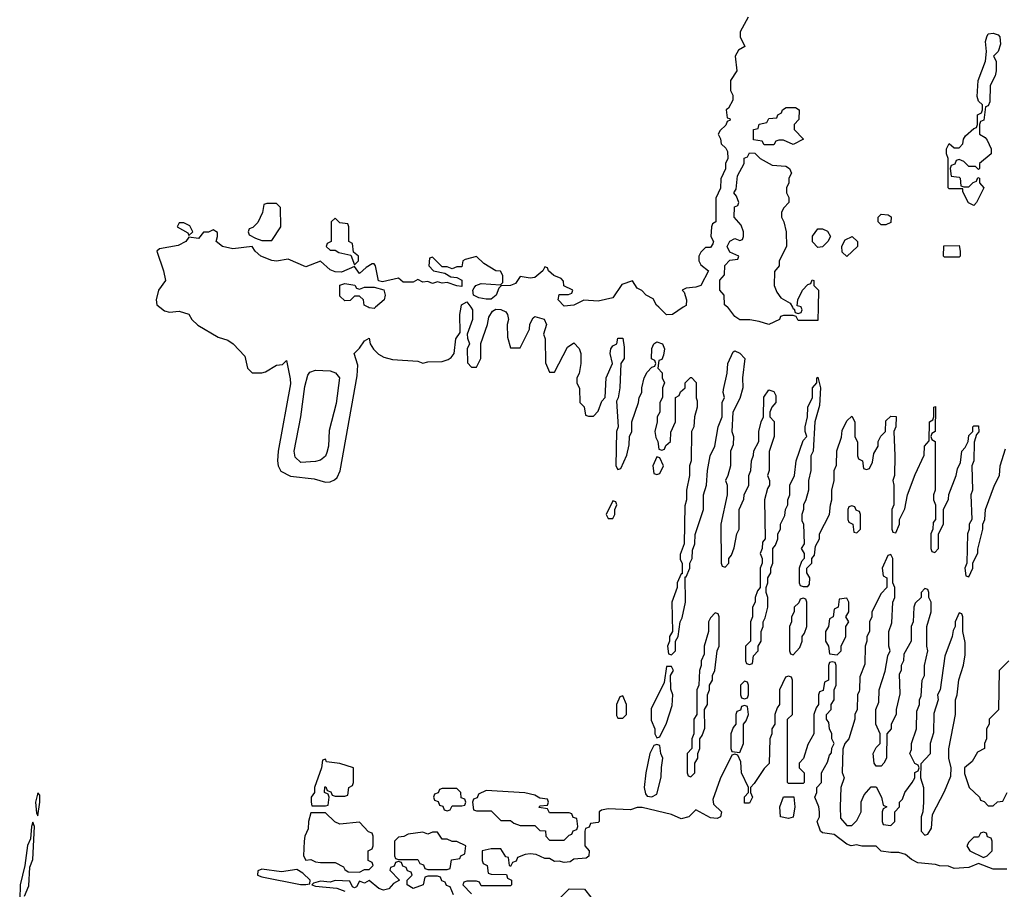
# Model space of a CAD drawing. Header units: inches. Extents: x 2701622 to 2964296, y 496201 to 720542.
# Tile 25 of 256: x 2726556 to 2730596, y 697612 to 701180. Entities that reach past the tile are written whole.
import ezdxf

# ---------------------------------------------------------------- set-up
doc = ezdxf.new("R2010")
doc.units = ezdxf.units.IN
doc.header["$MEASUREMENT"] = 0
for name, color, linetype in [('C7629', 7, 'Continuous'), ('C7639', 7, 'Continuous'), ('C7720', 7, 'Continuous'), ('C7730', 7, 'Continuous')]:
    doc.layers.add(name, color=color, linetype=linetype)

msp = doc.modelspace()

# ---------------------------------------------------------------- linework, layer by layer
at = {"layer": 'C7629', "color": 4, "elevation": 8}
for points in [[(2727131.5, 700000), (2727150, 699985.5), (2727170, 699980.5), (2727210, 699984.7), (2727250, 699972), (2727262, 699950), (2727286.4, 699926.4), (2727370, 699878), (2727410, 699864.7), (2727432, 699850), (2727479.1, 699799.1), (2727490.8, 699750.8), (2727510, 699731.3), (2727549.1, 699730.9), (2727564.7, 699735.3), (2727610, 699762), (2727634, 699766), (2727650, 699782), (2727666.2, 699706.2), (2727666.6, 699686.6), (2727616.9, 699410), (2727613.6, 699370), (2727616.9, 699350), (2727627.8, 699327.8), (2727667.2, 699307.2), (2727764.2, 699295.8), (2727810, 699282.4), (2727830, 699283.8), (2727847.6, 699292.4), (2727858.4, 699301.6), (2727871.2, 699328.8), (2727941, 699719), (2727942.7, 699762.7), (2727928, 699810), (2727950, 699832), (2727970, 699862), (2727990, 699874), (2727994, 699850), (2728008, 699828), (2728028, 699808), (2728050, 699794.8), (2728086, 699786), (2728190, 699778.8), (2728210, 699771.3), (2728230, 699776), (2728290, 699777.3), (2728314, 699786), (2728326.6, 699793.4), (2728339, 699810), (2728345.2, 699870), (2728363.1, 699896.9), (2728361.2, 699970), (2728367, 700000)], [(2728015.5, 700000), (2728010, 699995.3), (2727990, 699998), (2727986.1, 700000)], [(2728406.5, 700000), (2728414, 699990), (2728414, 699950), (2728392, 699890), (2728392.7, 699872.7), (2728402, 699850), (2728392, 699830), (2728392.7, 699772.7), (2728410, 699754), (2728430, 699754), (2728448, 699790), (2728448.4, 699851.6), (2728475.3, 699930), (2728480.4, 699959.6), (2728496.4, 699983.6), (2728510, 699992), (2728530, 699991.3), (2728550, 699982), (2728558, 699970), (2728561, 699950), (2728556, 699930), (2728556.9, 699876.9), (2728570, 699834), (2728610, 699834), (2728648, 699910), (2728648.7, 699931.3), (2728663.1, 699956.9), (2728670, 699962), (2728708.4, 699951.6), (2728718, 699930), (2728704.7, 699890), (2728711.3, 699870), (2728712.7, 699772.7), (2728730, 699734), (2728750, 699734), (2728803.1, 699836.9), (2728830, 699854), (2728851.6, 699831.6), (2728858, 699810), (2728858, 699770), (2728851.6, 699728.4), (2728842, 699710), (2728842, 699690), (2728852.7, 699667.3), (2728854, 699610), (2728871.6, 699591.6), (2728878, 699558), (2728890, 699554), (2728910, 699554), (2728930, 699574), (2728944.7, 699615.3), (2728958, 699630), (2728962, 699710), (2728988, 699770), (2728979, 699810), (2728982, 699830), (2728990, 699842), (2729006, 699850), (2729010, 699874), (2729030, 699874), (2729036, 699836), (2729036, 699790), (2729022, 699770), (2729018, 699670), (2729011.1, 699628.9), (2729004.7, 699615.3), (2729012, 699510), (2729004.7, 699490), (2729002, 699350), (2729010, 699334), (2729022, 699338), (2729047.3, 699392.7), (2729056.4, 699436.4), (2729058, 699470), (2729068, 699490), (2729068, 699530), (2729095.3, 699610), (2729098, 699630), (2729108, 699650), (2729108, 699670), (2729118, 699710), (2729130, 699734), (2729150, 699754), (2729162, 699758), (2729166, 699770), (2729162, 699782), (2729148.4, 699788.4), (2729148.9, 699831.1), (2729158, 699850), (2729170, 699858), (2729194, 699850), (2729202, 699830), (2729196.9, 699803.1), (2729190, 699786), (2729178, 699782), (2729174, 699750), (2729191.6, 699731.6), (2729192, 699710), (2729202, 699690), (2729194, 699670), (2729194, 699630), (2729182, 699610), (2729182, 699570), (2729172, 699550), (2729172, 699530), (2729162, 699490), (2729165.4, 699465.4), (2729174, 699450), (2729178, 699418), (2729190, 699414), (2729202, 699418), (2729207.3, 699432.7), (2729226, 699450), (2729227.3, 699487.3), (2729246, 699530), (2729246, 699630), (2729262, 699638), (2729267.3, 699652.7), (2729286, 699670), (2729286, 699690), (2729308.4, 699711.6), (2729312, 699712), (2729331.6, 699691.6), (2729332, 699628), (2729336, 699616), (2729336, 699590), (2729324.7, 699550), (2729322, 699510), (2729312, 699490), (2729311.3, 699370), (2729304.7, 699350), (2729304.7, 699310), (2729291.3, 699250), (2729291.3, 699210), (2729285.4, 699185.4), (2729282, 699030), (2729265.4, 698985.4), (2729265.4, 698965.4), (2729274, 698950), (2729274, 698906), (2729270, 698906), (2729254, 698870), (2729254, 698850), (2729232, 698790), (2729234, 698670), (2729222, 698650), (2729222, 698630), (2729214, 698610), (2729218, 698578), (2729230, 698574), (2729246, 698590), (2729246, 698630), (2729258, 698650), (2729266, 698710), (2729274.6, 698725.4), (2729288, 698790), (2729286, 698894), (2729290, 698894), (2729306, 698930), (2729306, 698950), (2729315.3, 698970), (2729316.4, 699003.6), (2729326, 699030), (2729327.3, 699067.3), (2729362, 699170), (2729362, 699230), (2729374, 699270), (2729378, 699330), (2729388.9, 699391.1), (2729408, 699430), (2729422, 699510), (2729438, 699550), (2729438, 699610), (2729448, 699630), (2729442, 699650), (2729443.1, 699663.1), (2729459, 699730), (2729462, 699770), (2729483.1, 699816.9), (2729490, 699822), (2729510, 699812), (2729531.3, 699790), (2729521, 699710), (2729522.8, 699670), (2729510, 699626), (2729482, 699570), (2729478, 699490), (2729484.7, 699470), (2729483.6, 699436.4), (2729472, 699410), (2729472, 699350), (2729462, 699310), (2729452, 699290), (2729458, 699270), (2729458, 699230), (2729432, 699110), (2729434, 698950), (2729438, 698938), (2729450, 698934), (2729466, 698950), (2729466, 698970), (2729476.4, 698983.6), (2729487.3, 699012.7), (2729498, 699070), (2729508, 699090), (2729508, 699170), (2729527.3, 699212.7), (2729528, 699230), (2729548, 699270), (2729548, 699310), (2729555.3, 699330), (2729558, 699370), (2729567.3, 699392.7), (2729568.4, 699411.6), (2729588, 699450), (2729588.9, 699491.1), (2729598, 699530), (2729608, 699550), (2729608.4, 699631.6), (2729630, 699662), (2729650, 699654), (2729658, 699638), (2729658, 699610), (2729642, 699590), (2729634, 699570), (2729634, 699550), (2729650.9, 699530.9), (2729651, 699470), (2729631.6, 699408.4), (2729631.3, 699330), (2729624.7, 699310), (2729632, 699290), (2729632, 699270), (2729623.6, 699256.4), (2729612, 699210), (2729614, 699050), (2729603.6, 699036.4), (2729602, 699010), (2729594, 698990), (2729602, 698970), (2729602, 698950), (2729594, 698930), (2729594, 698850), (2729583.6, 698836.4), (2729574, 698810), (2729574, 698790), (2729562, 698770), (2729562, 698730), (2729554, 698710), (2729554, 698630), (2729534, 698610), (2729534, 698550), (2729538, 698538), (2729550, 698534), (2729562, 698538), (2729566, 698570), (2729586, 698590), (2729586, 698610), (2729598, 698630), (2729598, 698670), (2729606, 698690), (2729606, 698710), (2729614.6, 698725.4), (2729626, 698770), (2729626, 698810), (2729618, 698830), (2729618, 698850), (2729626, 698870), (2729626, 698890), (2729638, 698910), (2729638, 698930), (2729646, 698950), (2729646, 699010), (2729656.4, 699023.6), (2729666, 699050), (2729666, 699070), (2729678, 699090), (2729678, 699110), (2729694.6, 699145.4), (2729698, 699170), (2729708, 699190), (2729708, 699210), (2729715.3, 699230), (2729715.3, 699270), (2729735.3, 699310), (2729742, 699370), (2729770, 699454), (2729786, 699470), (2729778, 699490), (2729778, 699510), (2729788.9, 699551.1), (2729789.2, 699590), (2729808.7, 699630), (2729808.7, 699670), (2729826, 699690), (2729826, 699710), (2729830, 699714), (2729842, 699670), (2729836.9, 699596.9), (2729818, 699530), (2729811.3, 699410), (2729802, 699390), (2729802, 699330), (2729792, 699290), (2729792, 699250), (2729782, 699210), (2729772, 699190), (2729772, 699170), (2729764.7, 699150), (2729765.4, 699125.4), (2729772, 699110), (2729774, 699030), (2729762, 699010), (2729774, 698990), (2729774, 698970), (2729763.6, 698956.4), (2729754, 698930), (2729754, 698870), (2729758, 698858), (2729770, 698854), (2729790, 698854), (2729796.4, 698863.6), (2729798, 698890), (2729786, 698910), (2729786, 698930), (2729806, 698950), (2729806, 698970), (2729816.4, 698983.6), (2729820.4, 699019.6), (2729838, 699050), (2729838, 699070), (2729878, 699150), (2729882, 699190), (2729888.7, 699210), (2729888, 699250), (2729898, 699290), (2729898, 699330), (2729907.3, 699352.7), (2729908.9, 699411.1), (2729927.3, 699467.3), (2729930, 699494), (2729950, 699534), (2729970, 699554), (2729982, 699530), (2729982, 699470), (2729992.7, 699447.3), (2729994, 699390), (2729998, 699378), (2730000, 699377)], [(2729278.2, 700000), (2729234, 699970), (2729210, 699969), (2729178, 700000)], [(2729831.7, 700000), (2729830, 699946), (2729750, 699946), (2729742, 699962), (2729730, 699966), (2729690, 699966), (2729678, 699962), (2729674, 699950), (2729630, 699929), (2729590, 699942), (2729551.6, 699948.4), (2729510, 699949), (2729490, 699962), (2729460.7, 700000)], [(2729726.5, 700000), (2729730, 699994), (2729734, 699994), (2729738, 699978), (2729750, 699974), (2729762, 699978), (2729766, 699990), (2729762.7, 700000)], [(2730000, 699162.7), (2729987.3, 699167.3), (2729982, 699182), (2729970, 699186), (2729958, 699182), (2729954, 699170), (2729954, 699130), (2729958, 699118), (2729974, 699110), (2729978, 699078), (2729990, 699074), (2730000, 699084)], [(2730000, 697791.7), (2729990, 697794), (2729968, 697790), (2729950, 697797.2), (2729897.2, 697837.2), (2729850, 697844), (2729842, 697850), (2729828, 697890), (2729838, 697910), (2729838, 697930), (2729835.3, 697950), (2729818, 697990), (2729826, 698010), (2729826, 698030), (2729846, 698050), (2729846, 698090), (2729870, 698134), (2729878, 698162), (2729887.3, 698172.7), (2729888.4, 698191.6), (2729898, 698210), (2729888, 698230), (2729888, 698250), (2729878, 698270), (2729876.4, 698296.4), (2729866, 698310), (2729866, 698330), (2729886, 698350), (2729886, 698370), (2729898, 698390), (2729898, 698430), (2729906, 698450), (2729906, 698530), (2729902, 698542), (2729890, 698546), (2729878, 698542), (2729874, 698530), (2729874, 698470), (2729858, 698462), (2729852.7, 698427.3), (2729838, 698422), (2729834, 698410), (2729834, 698370), (2729823.6, 698356.4), (2729814, 698330), (2729814, 698250), (2729790, 698206), (2729771.6, 698148.4), (2729754, 698130), (2729754, 698110), (2729774, 698090), (2729774, 698050), (2729770, 698046), (2729710, 698046), (2729706, 698050), (2729706, 698310), (2729726, 698330), (2729726, 698470), (2729722, 698482), (2729710, 698486), (2729698, 698482), (2729674, 698430), (2729674, 698370), (2729663.6, 698356.4), (2729654, 698330), (2729654, 698290), (2729642, 698270), (2729642, 698250), (2729634, 698230), (2729631.6, 698128.4), (2729610, 698108), (2729570, 698046), (2729554, 698030), (2729554, 698010), (2729562, 697990), (2729550, 697966), (2729530, 697966), (2729529.1, 697990.9), (2729546, 698010), (2729546, 698030), (2729518, 698090), (2729515.3, 698135.3), (2729502, 698162), (2729490, 698166), (2729478, 698162), (2729430, 698066), (2729399.6, 697980.4), (2729402, 697962), (2729436, 697930), (2729431.3, 697910), (2729417.3, 697902.7), (2729390, 697905.2), (2729330, 697938), (2729302, 697910), (2729270, 697901.2), (2729230, 697919), (2729110, 697948), (2729090, 697948), (2729062, 697938), (2728970, 697942), (2728943.6, 697936.4), (2728934, 697930), (2728934, 697890), (2728930, 697886), (2728898, 697882), (2728892.7, 697867.3), (2728878, 697862), (2728874, 697850), (2728874, 697790), (2728892, 697770), (2728891.6, 697748.4), (2728879.6, 697740.4), (2728830, 697735.3), (2728814.8, 697725.2), (2728790, 697722), (2728770, 697728), (2728750, 697726), (2728730, 697738), (2728710, 697738), (2728674.6, 697754.6), (2728650, 697758), (2728630, 697755.3), (2728598, 697742), (2728592.7, 697727.3), (2728578, 697722), (2728570, 697706), (2728566, 697710), (2728562, 697742), (2728550, 697746), (2728530, 697778), (2728490, 697778), (2728454, 697770), (2728454, 697730), (2728458, 697718), (2728474, 697710), (2728478, 697678), (2728490, 697674), (2728552.7, 697672.7), (2728558, 697658), (2728574, 697650), (2728574, 697630), (2728570, 697626), (2728450, 697626), (2728442, 697642), (2728430, 697646), (2728390, 697646), (2728378, 697642), (2728374, 697630), (2728410, 697594)], [(2730000, 698425), (2729994, 698410), (2729992, 698350), (2729982, 698330), (2729982, 698310), (2729958, 698230), (2729942, 698210), (2729932.7, 698187.3), (2729931.1, 698091.1), (2729938, 698070), (2729924.7, 698030), (2729922, 697950), (2729923.6, 697903.6), (2729950, 697874), (2729970, 697874), (2729990, 697894), (2730000, 697914)], [(2726576.4, 697583.6), (2726593.1, 697626.9), (2726597.6, 697702.4), (2726610, 697734), (2726617.2, 697870), (2726610, 697888), (2726604, 697870), (2726601, 697819), (2726588.3, 697791.7), (2726577.3, 697710), (2726558, 697630), (2726556, 697570)], [(2728335.3, 697590), (2728322, 697622), (2728307.3, 697627.3), (2728302, 697642), (2728287.3, 697647.3), (2728282, 697662), (2728270, 697666), (2728230, 697666), (2728218, 697662), (2728212, 697630), (2728170, 697615.3), (2728146, 697630), (2728146, 697650), (2728166, 697670), (2728162, 697682), (2728147.3, 697687.3), (2728142, 697702), (2728127.3, 697707.3), (2728122, 697722), (2728110, 697726), (2728098, 697722), (2728092.7, 697707.3), (2728078, 697702), (2728074, 697690), (2728114, 697650), (2728090, 697635.3), (2728070, 697614), (2728049, 697609), (2728030, 697615.3), (2727990, 697648), (2727970, 697638), (2727950, 697646), (2727938, 697622), (2727930, 697618), (2727922, 697622), (2727910, 697646), (2727850, 697648), (2727830, 697642), (2727790, 697646), (2727762, 697638), (2727754, 697630), (2727770, 697624.7), (2727856.9, 697616.9), (2727890, 697604.7)], [(2728766, 697570), (2728810, 697614), (2728872.7, 697612.7), (2728899.6, 697579.6)]]:
    msp.add_lwpolyline(points, dxfattribs=at)
for points in [[(2727710, 699363.1), (2727685.8, 699385.8), (2727682.5, 699410), (2727709.8, 699550), (2727725.3, 699674.7), (2727738.6, 699721.4), (2727746.7, 699733.3), (2727770, 699742.6), (2727830, 699739), (2727851.3, 699731.3), (2727868.4, 699710), (2727854.4, 699605.6), (2727826.1, 699493.9), (2727822.5, 699430), (2727816.2, 699403.8), (2727810, 699389.7), (2727790, 699372.6), (2727770, 699367.4)], [(2729170, 699386), (2729154, 699350), (2729158, 699318), (2729170, 699314), (2729182, 699318), (2729198, 699350), (2729182, 699382)], [(2728990, 699206), (2728962, 699150), (2728970, 699134), (2728990, 699134), (2728998, 699150), (2728998, 699170), (2729006, 699190), (2729002, 699202)], [(2729770, 698806), (2729758, 698802), (2729752.7, 698787.3), (2729734, 698770), (2729734, 698750), (2729722, 698730), (2729722, 698710), (2729714, 698690), (2729714, 698590), (2729718, 698578), (2729730, 698574), (2729756.4, 698603.6), (2729766, 698630), (2729766, 698650), (2729776.4, 698663.6), (2729786, 698690), (2729786, 698790), (2729782, 698802)], [(2729950, 698806), (2729918, 698802), (2729914, 698770), (2729898, 698762), (2729894, 698730), (2729878, 698722), (2729874, 698690), (2729862, 698670), (2729862, 698630), (2729874, 698610), (2729878, 698578), (2729910, 698574), (2729926, 698590), (2729926, 698610), (2729946, 698650), (2729946, 698690), (2729958, 698710), (2729946, 698730), (2729958, 698750), (2729958, 698790)], [(2729410, 698746), (2729390, 698726), (2729382, 698710), (2729382, 698670), (2729364.7, 698610), (2729363.6, 698576.4), (2729352, 698550), (2729352, 698530), (2729344.7, 698510), (2729342, 698450), (2729334, 698430), (2729334, 698330), (2729322, 698310), (2729322, 698250), (2729314, 698230), (2729314, 698190), (2729294, 698170), (2729294, 698090), (2729298, 698078), (2729310, 698074), (2729326, 698090), (2729326, 698130), (2729338, 698150), (2729338, 698170), (2729346, 698190), (2729346, 698230), (2729356.4, 698243.6), (2729367.3, 698272.7), (2729366, 698350), (2729378, 698370), (2729378, 698410), (2729386, 698430), (2729386, 698450), (2729398, 698470), (2729398, 698490), (2729408, 698510), (2729418, 698590), (2729426, 698610), (2729426, 698730), (2729422, 698742)], [(2729230, 698526), (2729210, 698526), (2729199.6, 698460.4), (2729147.3, 698352.7), (2729146.4, 698306.4), (2729162, 698270), (2729162, 698250), (2729170, 698234), (2729182, 698238), (2729210, 698294), (2729233.6, 698366.4), (2729235.3, 698410), (2729227.3, 698432.7), (2729226, 698490), (2729238, 698510)], [(2729530, 698466), (2729514, 698450), (2729514, 698410), (2729518, 698398), (2729530, 698394), (2729542, 698398), (2729546, 698410), (2729546, 698450), (2729542, 698462)], [(2729030, 698406), (2729018, 698402), (2729004.7, 698370), (2729004.7, 698324.7), (2729010, 698314), (2729030, 698314), (2729046, 698330), (2729046, 698370)], [(2729530, 698366), (2729518, 698362), (2729512.7, 698347.3), (2729498, 698342), (2729494, 698330), (2729494, 698290), (2729483.6, 698276.4), (2729474, 698250), (2729474, 698190), (2729478, 698178), (2729510, 698174), (2729526, 698210), (2729526, 698290), (2729536.4, 698303.6), (2729546, 698330), (2729542, 698362)], [(2729170, 698206), (2729158, 698202), (2729142, 698170), (2729124.7, 698090), (2729118, 698030), (2729123.6, 698003.6), (2729130, 697994), (2729150, 697992), (2729170, 698002), (2729188.4, 698071.6), (2729188.7, 698111.3), (2729195.3, 698150), (2729186, 698170), (2729182, 698202)], [(2727810, 698146), (2727798, 698142), (2727794, 698110), (2727766, 698030), (2727766, 698010), (2727752, 697990), (2727752, 697970), (2727754, 697954), (2727810, 697954), (2727822, 697958), (2727826, 697990), (2727822, 698002), (2727806, 698010), (2727807.3, 698032.7), (2727812.7, 698032.7), (2727818, 698018), (2727832.7, 698012.7), (2727838, 697998), (2727850, 697994), (2727890, 697994), (2727902, 697998), (2727906, 698030), (2727922, 698038), (2727926, 698050), (2727926, 698110), (2727870, 698128), (2727815.3, 698135.3)], [(2728350, 698026), (2728290, 698026), (2728278, 698022), (2728272.7, 698007.3), (2728258, 698002), (2728254, 697990), (2728258, 697978), (2728272.7, 697972.7), (2728278, 697958), (2728292.7, 697952.7), (2728298, 697938), (2728310, 697934), (2728322, 697938), (2728330, 697954), (2728370, 697954), (2728382, 697958), (2728386, 697970), (2728382, 697982), (2728367.3, 697987.3), (2728366, 698010)], [(2728470, 698018), (2728438, 698002), (2728432.7, 697987.3), (2728418, 697982), (2728414, 697970), (2728418, 697938), (2728430, 697934), (2728490, 697934), (2728530, 697894), (2728570, 697894), (2728583.6, 697883.6), (2728610, 697874), (2728670, 697874), (2728690, 697854), (2728712.7, 697852.7), (2728714, 697830), (2728730, 697814), (2728790, 697814), (2728810, 697834), (2728822, 697838), (2728827.3, 697852.7), (2728842, 697858), (2728846, 697870), (2728842, 697902), (2728827.3, 697907.3), (2728822, 697922), (2728810, 697926), (2728730, 697926), (2728722, 697942), (2728687.3, 697947.3), (2728690, 697954), (2728722, 697958), (2728726, 697970), (2728722, 697982), (2728690, 697986), (2728670, 697998), (2728628.4, 698008.4)], [(2726630, 698008), (2726620.7, 697970), (2726624.7, 697924.7), (2726630, 697914), (2726639.3, 697970), (2726638, 697998)], [(2729710, 697902), (2729678, 697910), (2729675.3, 697950), (2729690, 697992), (2729731.6, 697991.6), (2729736, 697950), (2729730, 697908)], [(2727810, 697926), (2727750, 697926), (2727740.7, 697890), (2727739.1, 697860.9), (2727726, 697830), (2727723.8, 697810), (2727721, 697750), (2727730, 697732), (2727750, 697734), (2727770, 697724.7), (2727790, 697722), (2727850, 697722), (2727884.7, 697704.7), (2727890, 697694), (2727903.6, 697683.6), (2727950, 697682), (2727970, 697694), (2727990, 697694), (2728006, 697710), (2728002, 697722), (2727986, 697730), (2727986, 697770), (2728002, 697778), (2728006, 697790), (2728006, 697830), (2728002, 697842), (2727987.3, 697847.3), (2727950, 697888), (2727870, 697879), (2727848.9, 697888.9)], [(2728270, 697846), (2728250, 697846), (2728230, 697838), (2728210, 697846), (2728150, 697838), (2728131.6, 697828.4), (2728110, 697826), (2728094, 697810), (2728094, 697750), (2728098, 697738), (2728110, 697734), (2728190, 697734), (2728198, 697718), (2728212.7, 697712.7), (2728218, 697698), (2728230, 697694), (2728310, 697694), (2728322, 697698), (2728327.3, 697732.7), (2728362, 697738), (2728366, 697750), (2728382, 697758), (2728386, 697790), (2728350, 697808), (2728330, 697808), (2728310, 697818), (2728290, 697818)], [(2727550, 697695.3), (2727532.7, 697687.3), (2727532, 697670), (2727550, 697662.8), (2727708.4, 697631.6), (2727730, 697632), (2727746, 697634), (2727748, 697650), (2727718, 697678), (2727692.9, 697692.9), (2727630, 697684)]]:
    msp.add_lwpolyline(points, close=True, dxfattribs=at)
at = {"layer": 'C7639', "color": 4, "elevation": 8}
for points in [[(2730000, 699377), (2730014, 699370), (2730018, 699338), (2730030, 699334), (2730042, 699338), (2730055.3, 699364.7), (2730060.4, 699399.6), (2730078, 699430), (2730078, 699450), (2730088.9, 699471.1), (2730108, 699490), (2730110, 699534), (2730130, 699554), (2730151.6, 699551.6), (2730151.3, 699510), (2730142, 699490), (2730146.8, 699390), (2730144.7, 699310), (2730138, 699290), (2730142, 699270), (2730142, 699190), (2730134, 699170), (2730134, 699090), (2730138, 699078), (2730150, 699074), (2730166, 699110), (2730166, 699130), (2730187.3, 699172.7), (2730198, 699230), (2730230, 699314), (2730267.3, 699392.7), (2730268, 699430), (2730287.3, 699452.7), (2730288.7, 699530), (2730302, 699538), (2730306, 699550), (2730306, 699590), (2730312.7, 699592.7), (2730312, 699490), (2730298, 699482), (2730294, 699470), (2730298, 699458), (2730312, 699450), (2730312, 699250), (2730304.7, 699230), (2730304.7, 699210), (2730314, 699190), (2730314, 699130), (2730303.6, 699116.4), (2730302, 699090), (2730294, 699070), (2730294, 699010), (2730298, 698998), (2730310, 698994), (2730326, 699010), (2730326, 699070), (2730346, 699110), (2730346, 699170), (2730367.3, 699212.7), (2730368.4, 699231.6), (2730398, 699310), (2730403.1, 699336.9), (2730416.4, 699363.6), (2730422, 699410), (2730435.3, 699424.7), (2730448, 699450), (2730450, 699474), (2730466, 699490), (2730466, 699510), (2730470, 699514), (2730490, 699514), (2730490.9, 699489.1), (2730482, 699478), (2730472.7, 699447.3), (2730471, 699370), (2730462, 699350), (2730464.7, 699250), (2730458, 699230), (2730462, 699130), (2730452, 699110), (2730452, 699090), (2730444.7, 699070), (2730442, 698950), (2730434, 698930), (2730438, 698898), (2730450, 698894), (2730466, 698930), (2730466, 698950), (2730487.3, 698992.7), (2730487.3, 699007.3), (2730508, 699090), (2730508, 699110), (2730515.3, 699130), (2730518, 699170), (2730555.3, 699270), (2730575.3, 699310), (2730579, 699350), (2730600.4, 699419.6)], [(2730000, 699084), (2730006, 699090), (2730006, 699150), (2730002, 699162), (2730000, 699162.7)], [(2730000, 697914), (2730008, 697930), (2730008.9, 697971.1), (2730020.2, 697999.8), (2730050, 698032), (2730070, 698032), (2730092, 697990), (2730098, 697958), (2730114, 697950), (2730098, 697942), (2730094, 697930), (2730094, 697890), (2730098, 697878), (2730130, 697874), (2730146, 697890), (2730146, 697930), (2730166, 697950), (2730166, 697970), (2730178, 697982), (2730188, 698010), (2730218, 698050), (2730228, 698070), (2730228.4, 698091.6), (2730242, 698098), (2730246, 698110), (2730242, 698122), (2730228.4, 698128.4), (2730208, 698170), (2730214.6, 698185.4), (2730215.3, 698210), (2730235.3, 698270), (2730236.4, 698343.6), (2730248, 698370), (2730248, 698390), (2730254.6, 698405.4), (2730258, 698470), (2730268, 698490), (2730268, 698530), (2730282, 698590), (2730278, 698610), (2730278, 698690), (2730295.3, 698750), (2730295.3, 698790), (2730286, 698810), (2730286, 698830), (2730282, 698842), (2730270, 698846), (2730254, 698830), (2730254, 698810), (2730230, 698786), (2730224.7, 698770), (2730222, 698710), (2730214, 698690), (2730214, 698630), (2730183.6, 698576.4), (2730182, 698550), (2730172, 698530), (2730172, 698510), (2730164.7, 698495.3), (2730166.4, 698413.6), (2730152, 698350), (2730152, 698330), (2730132, 698290), (2730132, 698270), (2730114, 698250), (2730112, 698150), (2730102, 698130), (2730090, 698118), (2730070, 698118), (2730062, 698130), (2730058, 698170), (2730070, 698194), (2730086, 698210), (2730086, 698250), (2730068, 698290), (2730068, 698350), (2730080.4, 698379.6), (2730082, 698430), (2730107.3, 698507.3), (2730118, 698570), (2730128, 698590), (2730122, 698610), (2730122, 698670), (2730134.6, 698705.4), (2730138, 698790), (2730146, 698810), (2730146, 698850), (2730138, 698870), (2730138, 698970), (2730130, 698986), (2730118, 698982), (2730094, 698930), (2730098, 698898), (2730114, 698890), (2730114, 698850), (2730090, 698826), (2730052, 698750), (2730052, 698730), (2730042, 698710), (2730042, 698670), (2730032, 698650), (2730032, 698630), (2730024.7, 698610), (2730023.6, 698536.4), (2730003.6, 698483.6), (2730002, 698430), (2730000, 698425)], [(2730614, 698550), (2730574, 698510), (2730571.6, 698348.4), (2730534, 698310), (2730534, 698290), (2730522, 698270), (2730522, 698230), (2730514, 698210), (2730514, 698190), (2730485.4, 698174.6), (2730463.6, 698136.4), (2730432, 698110), (2730432.7, 698087.3), (2730452, 698030), (2730494, 697990), (2730498, 697978), (2730512.7, 697972.7), (2730530, 697954), (2730550, 697954), (2730568.4, 697971.6), (2730590, 697974), (2730608, 698010)], [(2730605.4, 697694.6), (2730550, 697695.3), (2730490, 697718), (2730450, 697701.2), (2730390, 697698), (2730367.3, 697707.3), (2730330, 697708), (2730313.6, 697713.6), (2730240.4, 697720.4), (2730214.6, 697734.6), (2730190, 697755.3), (2730163.1, 697763.1), (2730130, 697762.7), (2730090, 697769.2), (2730070, 697788.7), (2730010.7, 697789.3), (2730000, 697791.7)]]:
    msp.add_lwpolyline(points, dxfattribs=at)
for points in [[(2730410, 698746), (2730394, 698710), (2730394, 698690), (2730385.4, 698674.6), (2730382, 698650), (2730351.6, 698568.4), (2730332, 698430), (2730322, 698410), (2730324.7, 698390), (2730306.4, 698333.6), (2730305.4, 698254.6), (2730292, 698210), (2730291.6, 698168.4), (2730252.7, 698127.3), (2730252, 698070), (2730264.7, 698030), (2730264.7, 697970), (2730262, 697930), (2730254, 697910), (2730254, 697850), (2730270, 697834), (2730282, 697838), (2730296.4, 697863.6), (2730300.4, 697919.6), (2730350, 698014), (2730376.4, 698076.4), (2730378, 698110), (2730368, 698150), (2730368.4, 698188.4), (2730395.3, 698330), (2730395.3, 698390), (2730402, 698410), (2730408.9, 698471.1), (2730428.4, 698531.6), (2730434.6, 698574.6), (2730434.6, 698625.4), (2730426, 698670), (2730426, 698730), (2730422, 698742)], [(2730510, 697846), (2730498, 697842), (2730490, 697826), (2730470, 697826), (2730450, 697806), (2730442, 697790), (2730454, 697770), (2730510, 697742), (2730526, 697750), (2730546, 697770), (2730546, 697810), (2730542, 697822), (2730527.3, 697827.3), (2730522, 697842)]]:
    msp.add_lwpolyline(points, close=True, dxfattribs=at)
at = {"layer": 'C7720', "color": 4, "elevation": 8}
for points in [[(2729544.7, 701190), (2729511.3, 701130), (2729511.3, 701110), (2729530.8, 701070), (2729505.4, 701054.6), (2729491.3, 701030), (2729498, 700970), (2729472, 700930), (2729472, 700890), (2729482, 700870), (2729482, 700850), (2729463.6, 700816.4), (2729454, 700810), (2729458, 700778), (2729470, 700774), (2729471.6, 700768.4), (2729458, 700762), (2729452.7, 700747.3), (2729430, 700726), (2729422, 700710), (2729431.6, 700691.6), (2729434, 700670), (2729452.7, 700652.7), (2729459.6, 700639.6), (2729462, 700610), (2729452, 700590), (2729451.6, 700568.4), (2729432.7, 700527.3), (2729431.6, 700488.4), (2729412.7, 700447.3), (2729412, 700350), (2729398, 700342), (2729394, 700330), (2729392, 700290), (2729402, 700270), (2729399.6, 700260.4), (2729390, 700246), (2729370, 700246), (2729350, 700226), (2729342, 700210), (2729342, 700190), (2729350, 700174), (2729382, 700150), (2729350.8, 700089.2), (2729330, 700082), (2729290, 700078), (2729274, 700070), (2729282, 700062), (2729292, 700030), (2729290, 700008), (2729278.2, 700000)], [(2729460.7, 700000), (2729460.4, 700000.4), (2729448, 700010), (2729446, 700050), (2729428, 700070), (2729428, 700112), (2729447.3, 700132.7), (2729448.4, 700171.6), (2729470, 700194), (2729502, 700198), (2729506, 700210), (2729470, 700226), (2729458, 700250), (2729470, 700272), (2729490, 700282), (2729510, 700274), (2729522, 700278), (2729526, 700290), (2729526, 700310), (2729516.4, 700336.4), (2729488, 700370), (2729488.4, 700411.6), (2729502, 700418), (2729506, 700430), (2729496.4, 700456.4), (2729486, 700470), (2729495.3, 700484.7), (2729500.4, 700539.6), (2729528, 700590), (2729528.4, 700611.6), (2729542, 700618), (2729550, 700634), (2729572.7, 700632.7), (2729594, 700610), (2729643.6, 700583.6), (2729699.6, 700579.6), (2729714, 700570), (2729722, 700550), (2729712, 700530), (2729711.3, 700510), (2729702, 700490), (2729702, 700470), (2729712, 700450), (2729712, 700430), (2729691.6, 700408.4), (2729682, 700390), (2729682, 700370), (2729691.1, 700351.1), (2729701, 700310), (2729702, 700250), (2729672, 700190), (2729672, 700170), (2729652.7, 700147.3), (2729651.3, 700090), (2729662, 700062), (2729679.1, 700039.1), (2729716.9, 700016.9), (2729726.5, 700000)], [(2729178, 700000), (2729168.9, 700008.9), (2729154.6, 700034.6), (2729126, 700050), (2729108.4, 700068.4), (2729090, 700078), (2729070, 700108), (2729026.8, 700093.2), (2728990, 700039), (2728930, 700025.2), (2728870, 700029), (2728830, 700009), (2728790, 700004), (2728765.2, 700030), (2728770, 700052), (2728807.3, 700052.7), (2728822, 700058), (2728826, 700070), (2728788.7, 700088.7), (2728787.3, 700107.3), (2728778, 700118), (2728748, 700130), (2728726, 700150), (2728722, 700162), (2728710, 700166), (2728702, 700150), (2728670, 700122), (2728650, 700119), (2728610, 700126), (2728590, 700098), (2728570, 700089), (2728532, 700088), (2728522, 700078), (2728510.7, 700049.3), (2728490, 700034), (2728470, 700032.7), (2728439.3, 700039.3), (2728418, 700050), (2728415.3, 700070), (2728420.2, 700079.8), (2728428, 700090), (2728450, 700098), (2728528, 700092), (2728538, 700102), (2728538, 700130), (2728528, 700148), (2728509.1, 700149.1), (2728460.2, 700180.2), (2728430, 700208), (2728383.6, 700196.4), (2728374, 700190), (2728370, 700166), (2728350, 700166), (2728330, 700158), (2728310, 700166), (2728290, 700166), (2728250, 700206), (2728238, 700202), (2728234, 700170), (2728254, 700150), (2728299.6, 700139.6), (2728324.7, 700124.7), (2728350, 700122), (2728370, 700112), (2728370, 700086), (2728350, 700088), (2728310, 700102), (2728290, 700099), (2728270, 700104), (2728250, 700097.2), (2728230, 700105.2), (2728210, 700102.7), (2728190, 700114), (2728170, 700103.7), (2728130, 700103.7), (2728110, 700119), (2728044.7, 700104.7), (2728028.7, 700108.7), (2728015.3, 700170), (2728010, 700178), (2728002, 700178), (2727976.9, 700163.1), (2727950, 700138), (2727930, 700168), (2727876.3, 700143.7), (2727850, 700145.2), (2727830, 700154), (2727790, 700189), (2727730, 700166.6), (2727657, 700197), (2727610.3, 700189.7), (2727590, 700191.8), (2727545.2, 700210), (2727522.7, 700230), (2727510, 700249), (2727430, 700239.3), (2727388, 700250), (2727362, 700270), (2727368, 700290), (2727367.3, 700307.3), (2727350, 700318), (2727331.3, 700308.7), (2727310, 700308), (2727290, 700282), (2727250, 700288), (2727238, 700270), (2727206.6, 700253.4), (2727130, 700239.3), (2727118.8, 700230), (2727146, 700150), (2727154.8, 700110), (2727126, 700070), (2727116.3, 700030), (2727118.8, 700010), (2727131.5, 700000)], [(2727986.1, 700000), (2727968.9, 700008.9), (2727966, 700030), (2727950, 700046), (2727930, 700046), (2727911.6, 700028.4), (2727890, 700026), (2727870, 700046), (2727869, 700091), (2727890, 700098), (2727931.1, 700091.1), (2727938, 700078), (2727950, 700074), (2727970, 700082), (2728010, 700082), (2728050, 700071), (2728056, 700050), (2728051, 700030), (2728015.5, 700000)], [(2729762.7, 700000), (2729762, 700002), (2729746, 700006), (2729748, 700030), (2729768, 700070), (2729790, 700094), (2729802, 700098), (2729807.3, 700112.7), (2729814, 700110), (2729814, 700090), (2729834, 700070), (2729831.7, 700000)], [(2728367, 700000), (2728369, 700010), (2728390, 700022), (2728406.5, 700000)]]:
    msp.add_lwpolyline(points, dxfattribs=at)
for points in [[(2729730, 700668), (2729690, 700686), (2729670, 700686), (2729658, 700682), (2729650, 700666), (2729610, 700666), (2729602, 700682), (2729567.3, 700687.3), (2729566, 700730), (2729586, 700734), (2729590, 700752), (2729622, 700758), (2729630, 700774), (2729662, 700778), (2729666, 700790), (2729682, 700798), (2729686, 700810), (2729700.4, 700819.6), (2729739.6, 700819.6), (2729754, 700810), (2729752, 700770), (2729734, 700750), (2729734, 700730), (2729772, 700690)], [(2727610, 700426), (2727570, 700426), (2727558, 700422), (2727551.6, 700388.4), (2727532.7, 700347.3), (2727512.7, 700327.3), (2727498, 700322), (2727494, 700310), (2727498, 700298), (2727523.6, 700283.6), (2727550, 700274), (2727590, 700274), (2727628, 700330), (2727626, 700410)], [(2727850, 700366), (2727834, 700350), (2727834, 700270), (2727818, 700262), (2727814, 700250), (2727830, 700234), (2727850, 700234), (2727865.4, 700225.4), (2727914, 700214), (2727930, 700174), (2727946, 700190), (2727946, 700210), (2727926, 700226), (2727922, 700262), (2727906, 700270), (2727906, 700330), (2727902, 700342), (2727870, 700346)], [(2727230, 700346), (2727210, 700346), (2727202, 700330), (2727245.4, 700305.4), (2727250, 700294), (2727266, 700310), (2727254.6, 700334.6)], [(2729830, 700246), (2729808.7, 700268.7), (2729808.4, 700291.6), (2729830, 700322), (2729850, 700322), (2729870, 700312), (2729882, 700290), (2729872, 700270), (2729850, 700248)], [(2729950, 700208), (2729930, 700226), (2729928.7, 700251.3), (2729943.1, 700276.9), (2729971.1, 700291.1), (2729994, 700270), (2729994, 700250)]]:
    msp.add_lwpolyline(points, close=True, dxfattribs=at)
at = {"layer": 'C7730', "color": 4, "elevation": 8}
for points in [[(2730490, 700566), (2730478, 700578), (2730450, 700578), (2730430, 700598), (2730410, 700606), (2730398, 700602), (2730392.7, 700587.3), (2730378, 700582), (2730374, 700570), (2730378, 700538), (2730410, 700534), (2730414, 700530), (2730418, 700498), (2730430, 700494), (2730450, 700494), (2730467.3, 700512.7), (2730482, 700518), (2730487.3, 700532.7), (2730494, 700530), (2730494, 700510), (2730512, 700490), (2730482, 700430), (2730470, 700418), (2730448.4, 700428.4), (2730426, 700474), (2730426, 700486), (2730370, 700486), (2730366, 700490), (2730366, 700610), (2730358, 700630), (2730358, 700650), (2730370, 700672), (2730390, 700654), (2730410, 700654), (2730426, 700670), (2730428, 700690), (2730436.4, 700703.6), (2730470, 700734), (2730482, 700738), (2730486, 700750), (2730486, 700790), (2730502, 700798), (2730506, 700810), (2730506, 700830), (2730490, 700846), (2730484.7, 700864.7), (2730488.9, 700931.1), (2730518, 701010), (2730522, 701050), (2730519, 701090), (2730524, 701110), (2730530, 701122), (2730550, 701124.7), (2730570, 701118), (2730578, 701110), (2730579.8, 701080.2), (2730571, 701049), (2730552, 701030), (2730562, 701010), (2730562, 700970), (2730558, 700950), (2730538, 700910), (2730536.9, 700843.1), (2730530, 700826), (2730518, 700822), (2730511.6, 700768.4), (2730498, 700762), (2730494, 700750), (2730494, 700710), (2730516.9, 700696.9), (2730525.4, 700685.4), (2730542, 700650), (2730542, 700630), (2730494, 700590), (2730494, 700570)], [(2730090, 700338), (2730078, 700350), (2730078, 700370), (2730090, 700382), (2730119.6, 700379.6), (2730131.6, 700371.6), (2730130, 700348), (2730110, 700338)], [(2730350, 700206), (2730346, 700210), (2730347.3, 700252.7), (2730410, 700254), (2730414, 700230), (2730414, 700210), (2730410, 700206)]]:
    msp.add_lwpolyline(points, close=True, dxfattribs=at)

doc.saveas('drawing.dxf')
